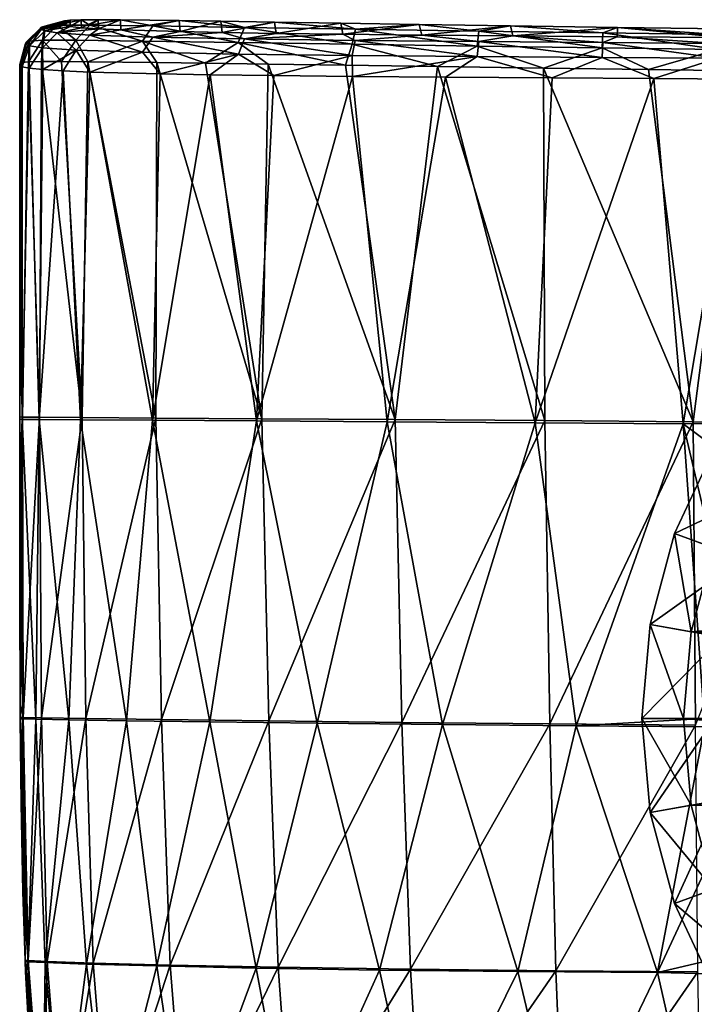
# Model space of a CAD drawing. Header units: millimetres. Extents: x -104 to 104, y -36 to 73.
# Tile 2 of 145: x -104 to -88, y -7 to 17. Entities that reach past the tile are written whole.
import ezdxf

# ---------------------------------------------------------------- set-up
doc = ezdxf.new("R2010")
doc.units = ezdxf.units.MM
doc.header["$LTSCALE"] = 33.374815
for name, color, linetype in [('239', 7, 'CONTINUOUS'), ('240', 7, 'CONTINUOUS'), ('278', 7, 'CONTINUOUS'), ('279', 7, 'CONTINUOUS'), ('288', 7, 'CONTINUOUS'), ('419', 7, 'CONTINUOUS'), ('420', 7, 'CONTINUOUS'), ('421', 7, 'CONTINUOUS'), ('422', 7, 'CONTINUOUS'), ('423', 7, 'CONTINUOUS'), ('424', 7, 'CONTINUOUS'), ('425', 7, 'CONTINUOUS')]:
    doc.layers.add(name, color=color, linetype=linetype)

msp = doc.modelspace()

# ---------------------------------------------------------------- linework, layer by layer
at = {"layer": '239', "color": 7, "linetype": 'CONTINUOUS', "true_color": 0xe6e6e6}
for points in [[(-103.427, 16.722, -52.406), (-103.421, 16.744, -50.554), (-103.422, 16.697, -54.278), (-103.427, 16.722, -52.406)], [(-103.422, 16.697, -54.278), (-103.421, 16.744, -50.554), (-103.375, 16.667, -56.404), (-103.422, 16.697, -54.278)], [(-103.421, 16.744, -50.554), (-103.374, 16.766, -48.44), (-103.375, 16.667, -56.404), (-103.421, 16.744, -50.554)], [(-103.374, 16.766, -48.44), (-103.234, 16.783, -46.397), (-103.375, 16.667, -56.404), (-103.374, 16.766, -48.44)], [(-103.375, 16.667, -56.404), (-103.234, 16.783, -46.397), (-103.232, 16.634, -58.471), (-103.375, 16.667, -56.404)], [(-103.234, 16.783, -46.397), (-102.968, 16.793, -44.63), (-103.232, 16.634, -58.471), (-103.234, 16.783, -46.397)], [(-103.232, 16.634, -58.471), (-102.968, 16.793, -44.63), (-102.962, 16.603, -60.235), (-103.232, 16.634, -58.471)], [(-102.968, 16.793, -44.63), (-102.564, 16.795, -43.141), (-102.962, 16.603, -60.235), (-102.968, 16.793, -44.63)], [(-102.962, 16.603, -60.235), (-102.564, 16.795, -43.141), (-102.553, 16.575, -61.713), (-102.962, 16.603, -60.235)], [(-102.564, 16.795, -43.141), (-102.029, 16.792, -41.939), (-102.553, 16.575, -61.713), (-102.564, 16.795, -43.141)], [(-102.553, 16.575, -61.713), (-102.029, 16.792, -41.939), (-102.014, 16.55, -62.904), (-102.553, 16.575, -61.713)], [(-102.029, 16.792, -41.939), (-100.613, 16.774, -40.223), (-102.014, 16.55, -62.904), (-102.029, 16.792, -41.939)], [(-102.014, 16.55, -62.904), (-100.613, 16.774, -40.223), (-100.593, 16.508, -64.603), (-102.014, 16.55, -62.904)], [(-100.613, 16.774, -40.223), (-99.613, 16.758, -39.538), (-100.593, 16.508, -64.603), (-100.613, 16.774, -40.223)], [(-100.593, 16.508, -64.603), (-99.613, 16.758, -39.538), (-99.585, 16.487, -65.284), (-100.593, 16.508, -64.603)], [(-99.613, 16.758, -39.538), (-98.323, 16.737, -38.946), (-99.585, 16.487, -65.284), (-99.613, 16.758, -39.538)], [(-99.585, 16.487, -65.284), (-98.323, 16.737, -38.946), (-98.285, 16.466, -65.873), (-99.585, 16.487, -65.284)], [(-98.323, 16.737, -38.946), (-96.734, 16.711, -38.471), (-98.285, 16.466, -65.873), (-98.323, 16.737, -38.946)], [(-98.285, 16.466, -65.873), (-96.734, 16.711, -38.471), (-96.685, 16.445, -66.343), (-98.285, 16.466, -65.873)], [(-96.734, 16.711, -38.471), (-94.85, 16.681, -38.121), (-96.685, 16.445, -66.343), (-96.734, 16.711, -38.471)], [(-96.685, 16.445, -66.343), (-94.85, 16.681, -38.121), (-94.789, 16.425, -66.689), (-96.685, 16.445, -66.343)], [(-94.85, 16.681, -38.121), (-92.653, 16.647, -37.887), (-94.789, 16.425, -66.689), (-94.85, 16.681, -38.121)], [(-94.789, 16.425, -66.689), (-92.653, 16.647, -37.887), (-92.598, 16.404, -66.918), (-94.789, 16.425, -66.689)], [(-92.653, 16.647, -37.887), (-90.085, 16.609, -37.753), (-92.598, 16.404, -66.918), (-92.653, 16.647, -37.887)], [(-92.598, 16.404, -66.918), (-90.085, 16.609, -37.753), (-90.095, 16.384, -67.046), (-92.598, 16.404, -66.918)], [(-90.095, 16.384, -67.046), (-90.085, 16.609, -37.753), (-87.54, 16.366, -67.093), (-90.095, 16.384, -67.046)], [(-90.085, 16.609, -37.753), (-87.523, 16.573, -37.705), (-87.54, 16.366, -67.093), (-90.085, 16.609, -37.753)]]:
    msp.add_3dface(points, dxfattribs=at)
at = {"layer": '240', "color": 7, "linetype": 'CONTINUOUS', "true_color": 0xe6e6e6}
for points in [[(-104.306, 16.222, -52.4), (-104.293, 16.258, -50.201), (-103.94, 16.588, -52.404), (-104.306, 16.222, -52.4)], [(-103.927, 16.617, -50.21), (-103.94, 16.588, -52.404), (-104.293, 16.258, -50.201), (-103.927, 16.617, -50.21)], [(-104.211, 16.283, -47.612), (-103.927, 16.617, -50.21), (-104.293, 16.258, -50.201), (-104.211, 16.283, -47.612)], [(-103.845, 16.643, -47.637), (-103.927, 16.617, -50.21), (-104.211, 16.283, -47.612), (-103.845, 16.643, -47.637)], [(-103.903, 16.3, -44.842), (-103.845, 16.643, -47.637), (-104.211, 16.283, -47.612), (-103.903, 16.3, -44.842)], [(-103.421, 16.744, -50.554), (-103.427, 16.722, -52.406), (-103.94, 16.588, -52.404), (-103.421, 16.744, -50.554)], [(-103.927, 16.617, -50.21), (-103.421, 16.744, -50.554), (-103.94, 16.588, -52.404), (-103.927, 16.617, -50.21)], [(-103.441, 16.722, -52.406), (-103.94, 16.588, -52.404), (-103.427, 16.722, -52.406), (-103.441, 16.722, -52.406)], [(-103.374, 16.766, -48.44), (-103.421, 16.744, -50.554), (-103.927, 16.617, -50.21), (-103.374, 16.766, -48.44)], [(-103.845, 16.643, -47.637), (-103.374, 16.766, -48.44), (-103.927, 16.617, -50.21), (-103.845, 16.643, -47.637)], [(-103.543, 16.661, -44.908), (-103.845, 16.643, -47.637), (-103.903, 16.3, -44.842), (-103.543, 16.661, -44.908)], [(-103.097, 16.301, -42.106), (-103.543, 16.661, -44.908), (-103.903, 16.3, -44.842), (-103.097, 16.301, -42.106)], [(-103.234, 16.783, -46.397), (-103.374, 16.766, -48.44), (-103.845, 16.643, -47.637), (-103.234, 16.783, -46.397)], [(-103.543, 16.661, -44.908), (-103.234, 16.783, -46.397), (-103.845, 16.643, -47.637), (-103.543, 16.661, -44.908)], [(-102.968, 16.793, -44.63), (-103.234, 16.783, -46.397), (-103.543, 16.661, -44.908), (-102.968, 16.793, -44.63)], [(-102.762, 16.663, -42.256), (-102.968, 16.793, -44.63), (-103.543, 16.661, -44.908), (-102.762, 16.663, -42.256)], [(-102.762, 16.663, -42.256), (-103.543, 16.661, -44.908), (-103.097, 16.301, -42.106), (-102.762, 16.663, -42.256)], [(-101.5, 16.282, -39.836), (-102.762, 16.663, -42.256), (-103.097, 16.301, -42.106), (-101.5, 16.282, -39.836)], [(-102.564, 16.795, -43.141), (-102.968, 16.793, -44.63), (-102.762, 16.663, -42.256), (-102.564, 16.795, -43.141)], [(-102.029, 16.792, -41.939), (-102.564, 16.795, -43.141), (-102.762, 16.663, -42.256), (-102.029, 16.792, -41.939)], [(-101.247, 16.645, -40.099), (-102.029, 16.792, -41.939), (-102.762, 16.663, -42.256), (-101.247, 16.645, -40.099)], [(-101.247, 16.645, -40.099), (-102.762, 16.663, -42.256), (-101.5, 16.282, -39.836), (-101.247, 16.645, -40.099)], [(-100.613, 16.774, -40.223), (-102.029, 16.792, -41.939), (-101.247, 16.645, -40.099), (-100.613, 16.774, -40.223)], [(-99.197, 16.248, -38.357), (-101.247, 16.645, -40.099), (-101.5, 16.282, -39.836), (-99.197, 16.248, -38.357)], [(-99.047, 16.611, -38.688), (-100.613, 16.774, -40.223), (-101.247, 16.645, -40.099), (-99.047, 16.611, -38.688)], [(-99.047, 16.611, -38.688), (-101.247, 16.645, -40.099), (-99.197, 16.248, -38.357), (-99.047, 16.611, -38.688)], [(-99.613, 16.758, -39.538), (-100.613, 16.774, -40.223), (-99.047, 16.611, -38.688), (-99.613, 16.758, -39.538)], [(-98.323, 16.737, -38.946), (-99.613, 16.758, -39.538), (-99.047, 16.611, -38.688), (-98.323, 16.737, -38.946)], [(-96.463, 16.207, -37.521), (-99.047, 16.611, -38.688), (-99.197, 16.248, -38.357), (-96.463, 16.207, -37.521)], [(-96.383, 16.568, -37.873), (-98.323, 16.737, -38.946), (-99.047, 16.611, -38.688), (-96.383, 16.568, -37.873)], [(-96.383, 16.568, -37.873), (-99.047, 16.611, -38.688), (-96.463, 16.207, -37.521), (-96.383, 16.568, -37.873)], [(-96.734, 16.711, -38.471), (-98.323, 16.737, -38.946), (-96.383, 16.568, -37.873), (-96.734, 16.711, -38.471)], [(-94.85, 16.681, -38.121), (-96.734, 16.711, -38.471), (-96.383, 16.568, -37.873), (-94.85, 16.681, -38.121)], [(-93.456, 16.161, -37.087), (-96.383, 16.568, -37.873), (-96.463, 16.207, -37.521), (-93.456, 16.161, -37.087)], [(-93.417, 16.522, -37.445), (-94.85, 16.681, -38.121), (-96.383, 16.568, -37.873), (-93.417, 16.522, -37.445)], [(-93.417, 16.522, -37.445), (-96.383, 16.568, -37.873), (-93.456, 16.161, -37.087), (-93.417, 16.522, -37.445)], [(-92.653, 16.647, -37.887), (-94.85, 16.681, -38.121), (-93.417, 16.522, -37.445), (-92.653, 16.647, -37.887)], [(-90.436, 16.477, -37.26), (-92.653, 16.647, -37.887), (-93.417, 16.522, -37.445), (-90.436, 16.477, -37.26)], [(-90.085, 16.609, -37.753), (-92.653, 16.647, -37.887), (-90.436, 16.477, -37.26), (-90.085, 16.609, -37.753)], [(-87.669, 16.438, -37.202), (-90.085, 16.609, -37.753), (-90.436, 16.477, -37.26), (-87.669, 16.438, -37.202)], [(-87.523, 16.573, -37.705), (-90.085, 16.609, -37.753), (-87.669, 16.438, -37.202), (-87.523, 16.573, -37.705)], [(-90.454, 16.118, -36.901), (-93.417, 16.522, -37.445), (-93.456, 16.161, -37.087), (-90.454, 16.118, -36.901)], [(-90.436, 16.477, -37.26), (-93.417, 16.522, -37.445), (-90.454, 16.118, -36.901), (-90.436, 16.477, -37.26)], [(-87.677, 16.079, -36.843), (-90.436, 16.477, -37.26), (-90.454, 16.118, -36.901), (-87.677, 16.079, -36.843)], [(-87.669, 16.438, -37.202), (-90.436, 16.477, -37.26), (-87.677, 16.079, -36.843), (-87.669, 16.438, -37.202)], [(-104.435, 15.744, -50.584), (-104.306, 16.222, -52.4), (-104.44, 15.722, -52.393), (-104.435, 15.744, -50.584)], [(-104.293, 16.258, -50.201), (-104.306, 16.222, -52.4), (-104.435, 15.744, -50.584), (-104.293, 16.258, -50.201)], [(-104.392, 15.765, -48.475), (-104.293, 16.258, -50.201), (-104.435, 15.744, -50.584), (-104.392, 15.765, -48.475)], [(-104.211, 16.283, -47.612), (-104.293, 16.258, -50.201), (-104.392, 15.765, -48.475), (-104.211, 16.283, -47.612)], [(-104.236, 15.783, -46.215), (-104.211, 16.283, -47.612), (-104.392, 15.765, -48.475), (-104.236, 15.783, -46.215)], [(-103.903, 16.3, -44.842), (-104.211, 16.283, -47.612), (-104.236, 15.783, -46.215), (-103.903, 16.3, -44.842)], [(-103.923, 15.791, -44.224), (-103.903, 16.3, -44.842), (-104.236, 15.783, -46.215), (-103.923, 15.791, -44.224)], [(-103.441, 15.79, -42.577), (-103.903, 16.3, -44.842), (-103.923, 15.791, -44.224), (-103.441, 15.79, -42.577)], [(-103.097, 16.301, -42.106), (-103.903, 16.3, -44.842), (-103.441, 15.79, -42.577), (-103.097, 16.301, -42.106)], [(-102.814, 15.784, -41.265), (-103.097, 16.301, -42.106), (-103.441, 15.79, -42.577), (-102.814, 15.784, -41.265)], [(-101.5, 16.282, -39.836), (-103.097, 16.301, -42.106), (-102.814, 15.784, -41.265), (-101.5, 16.282, -39.836)], [(-101.151, 15.763, -39.355), (-101.5, 16.282, -39.836), (-102.814, 15.784, -41.265), (-101.151, 15.763, -39.355)], [(-99.197, 16.248, -38.357), (-101.5, 16.282, -39.836), (-99.98, 15.747, -38.587), (-99.197, 16.248, -38.357)], [(-99.98, 15.747, -38.587), (-101.5, 16.282, -39.836), (-101.151, 15.763, -39.355), (-99.98, 15.747, -38.587)], [(-98.48, 15.726, -37.932), (-99.197, 16.248, -38.357), (-99.98, 15.747, -38.587), (-98.48, 15.726, -37.932)], [(-96.463, 16.207, -37.521), (-99.197, 16.248, -38.357), (-96.623, 15.7, -37.417), (-96.463, 16.207, -37.521)], [(-96.623, 15.7, -37.417), (-99.197, 16.248, -38.357), (-98.48, 15.726, -37.932), (-96.623, 15.7, -37.417)], [(-94.411, 15.668, -37.053), (-96.463, 16.207, -37.521), (-96.623, 15.7, -37.417), (-94.411, 15.668, -37.053)], [(-93.456, 16.161, -37.087), (-96.463, 16.207, -37.521), (-94.411, 15.668, -37.053), (-93.456, 16.161, -37.087)], [(-91.862, 15.632, -36.83), (-93.456, 16.161, -37.087), (-94.411, 15.668, -37.053), (-91.862, 15.632, -36.83)], [(-90.454, 16.118, -36.901), (-93.456, 16.161, -37.087), (-91.862, 15.632, -36.83), (-90.454, 16.118, -36.901)], [(-89.341, 15.597, -36.732), (-90.454, 16.118, -36.901), (-91.862, 15.632, -36.83), (-89.341, 15.597, -36.732)], [(-87.677, 16.079, -36.843), (-90.454, 16.118, -36.901), (-89.341, 15.597, -36.732), (-87.677, 16.079, -36.843)], [(-87.182, 15.568, -36.703), (-87.677, 16.079, -36.843), (-89.341, 15.597, -36.732), (-87.182, 15.568, -36.703)]]:
    msp.add_3dface(points, dxfattribs=at)
at = {"layer": '278', "color": 7, "linetype": 'CONTINUOUS', "true_color": 0xe6e6e6}
for points in [[(-104.306, 16.222, -52.4), (-103.94, 16.588, -52.404), (-103.928, 16.562, -54.6), (-104.306, 16.222, -52.4)], [(-103.422, 16.697, -54.278), (-103.94, 16.588, -52.404), (-103.441, 16.722, -52.406), (-103.422, 16.697, -54.278)], [(-103.94, 16.588, -52.404), (-103.422, 16.697, -54.278), (-103.928, 16.562, -54.6), (-103.94, 16.588, -52.404)], [(-103.422, 16.697, -54.278), (-103.375, 16.667, -56.404), (-103.928, 16.562, -54.6), (-103.422, 16.697, -54.278)], [(-103.928, 16.562, -54.6), (-103.375, 16.667, -56.404), (-103.847, 16.524, -57.173), (-103.928, 16.562, -54.6)], [(-103.375, 16.667, -56.404), (-103.232, 16.634, -58.471), (-103.847, 16.524, -57.173), (-103.375, 16.667, -56.404)], [(-103.847, 16.524, -57.173), (-103.232, 16.634, -58.471), (-103.544, 16.478, -59.899), (-103.847, 16.524, -57.173)], [(-103.232, 16.634, -58.471), (-102.962, 16.603, -60.235), (-103.544, 16.478, -59.899), (-103.232, 16.634, -58.471)], [(-102.962, 16.603, -60.235), (-102.553, 16.575, -61.713), (-103.544, 16.478, -59.899), (-102.962, 16.603, -60.235)], [(-103.544, 16.478, -59.899), (-102.553, 16.575, -61.713), (-102.762, 16.426, -62.547), (-103.544, 16.478, -59.899)], [(-103.422, 16.697, -54.278), (-103.441, 16.722, -52.406), (-103.427, 16.722, -52.406), (-103.422, 16.697, -54.278)], [(-102.553, 16.575, -61.713), (-102.014, 16.55, -62.904), (-102.762, 16.426, -62.547), (-102.553, 16.575, -61.713)], [(-104.306, 16.222, -52.4), (-103.928, 16.562, -54.6), (-104.293, 16.202, -54.599), (-104.306, 16.222, -52.4)], [(-104.293, 16.202, -54.599), (-103.928, 16.562, -54.6), (-104.211, 16.164, -57.189), (-104.293, 16.202, -54.599)], [(-103.928, 16.562, -54.6), (-103.847, 16.524, -57.173), (-104.211, 16.164, -57.189), (-103.928, 16.562, -54.6)], [(-104.211, 16.164, -57.189), (-103.847, 16.524, -57.173), (-103.902, 16.117, -59.957), (-104.211, 16.164, -57.189)], [(-103.847, 16.524, -57.173), (-103.544, 16.478, -59.899), (-103.902, 16.117, -59.957), (-103.847, 16.524, -57.173)], [(-103.902, 16.117, -59.957), (-103.544, 16.478, -59.899), (-103.094, 16.064, -62.69), (-103.902, 16.117, -59.957)], [(-103.544, 16.478, -59.899), (-102.762, 16.426, -62.547), (-103.094, 16.064, -62.69), (-103.544, 16.478, -59.899)], [(-103.094, 16.064, -62.69), (-102.762, 16.426, -62.547), (-101.497, 16.012, -64.955), (-103.094, 16.064, -62.69)], [(-102.762, 16.426, -62.547), (-102.014, 16.55, -62.904), (-101.247, 16.375, -64.7), (-102.762, 16.426, -62.547)], [(-102.762, 16.426, -62.547), (-101.247, 16.375, -64.7), (-101.497, 16.012, -64.955), (-102.762, 16.426, -62.547)], [(-102.014, 16.55, -62.904), (-100.593, 16.508, -64.603), (-101.247, 16.375, -64.7), (-102.014, 16.55, -62.904)], [(-101.497, 16.012, -64.955), (-101.247, 16.375, -64.7), (-99.194, 15.97, -66.432), (-101.497, 16.012, -64.955)], [(-100.593, 16.508, -64.603), (-99.585, 16.487, -65.284), (-101.247, 16.375, -64.7), (-100.593, 16.508, -64.603)], [(-101.247, 16.375, -64.7), (-99.585, 16.487, -65.284), (-99.047, 16.333, -66.109), (-101.247, 16.375, -64.7)], [(-101.247, 16.375, -64.7), (-99.047, 16.333, -66.109), (-99.194, 15.97, -66.432), (-101.247, 16.375, -64.7)], [(-99.585, 16.487, -65.284), (-98.285, 16.466, -65.873), (-99.047, 16.333, -66.109), (-99.585, 16.487, -65.284)], [(-99.194, 15.97, -66.432), (-99.047, 16.333, -66.109), (-96.461, 15.938, -67.268), (-99.194, 15.97, -66.432)], [(-98.285, 16.466, -65.873), (-96.685, 16.445, -66.343), (-99.047, 16.333, -66.109), (-98.285, 16.466, -65.873)], [(-99.047, 16.333, -66.109), (-96.685, 16.445, -66.343), (-96.384, 16.299, -66.922), (-99.047, 16.333, -66.109)], [(-99.047, 16.333, -66.109), (-96.384, 16.299, -66.922), (-96.461, 15.938, -67.268), (-99.047, 16.333, -66.109)], [(-96.685, 16.445, -66.343), (-94.789, 16.425, -66.689), (-96.384, 16.299, -66.922), (-96.685, 16.445, -66.343)], [(-96.384, 16.299, -66.922), (-94.789, 16.425, -66.689), (-93.419, 16.27, -67.35), (-96.384, 16.299, -66.922)], [(-94.789, 16.425, -66.689), (-92.598, 16.404, -66.918), (-93.419, 16.27, -67.35), (-94.789, 16.425, -66.689)], [(-93.419, 16.27, -67.35), (-92.598, 16.404, -66.918), (-90.438, 16.246, -67.534), (-93.419, 16.27, -67.35)], [(-92.598, 16.404, -66.918), (-90.095, 16.384, -67.046), (-90.438, 16.246, -67.534), (-92.598, 16.404, -66.918)], [(-90.438, 16.246, -67.534), (-90.095, 16.384, -67.046), (-87.672, 16.227, -67.591), (-90.438, 16.246, -67.534)], [(-90.095, 16.384, -67.046), (-87.54, 16.366, -67.093), (-87.672, 16.227, -67.591), (-90.095, 16.384, -67.046)], [(-104.44, 15.722, -52.393), (-104.306, 16.222, -52.4), (-104.435, 15.698, -54.285), (-104.44, 15.722, -52.393)], [(-104.306, 16.222, -52.4), (-104.293, 16.202, -54.599), (-104.435, 15.698, -54.285), (-104.306, 16.222, -52.4)], [(-104.435, 15.698, -54.285), (-104.293, 16.202, -54.599), (-104.385, 15.666, -56.477), (-104.435, 15.698, -54.285)], [(-104.293, 16.202, -54.599), (-104.211, 16.164, -57.189), (-104.385, 15.666, -56.477), (-104.293, 16.202, -54.599)], [(-104.385, 15.666, -56.477), (-104.211, 16.164, -57.189), (-104.218, 15.63, -58.74), (-104.385, 15.666, -56.477)], [(-104.211, 16.164, -57.189), (-103.902, 16.117, -59.957), (-104.218, 15.63, -58.74), (-104.211, 16.164, -57.189)], [(-104.218, 15.63, -58.74), (-103.902, 16.117, -59.957), (-103.892, 15.596, -60.698), (-104.218, 15.63, -58.74)], [(-103.902, 16.117, -59.957), (-103.094, 16.064, -62.69), (-103.892, 15.596, -60.698), (-103.902, 16.117, -59.957)], [(-96.461, 15.938, -67.268), (-96.384, 16.299, -66.922), (-93.456, 15.91, -67.702), (-96.461, 15.938, -67.268)], [(-96.384, 16.299, -66.922), (-93.419, 16.27, -67.35), (-93.456, 15.91, -67.702), (-96.384, 16.299, -66.922)], [(-93.456, 15.91, -67.702), (-93.419, 16.27, -67.35), (-90.454, 15.887, -67.888), (-93.456, 15.91, -67.702)], [(-93.419, 16.27, -67.35), (-90.438, 16.246, -67.534), (-90.454, 15.887, -67.888), (-93.419, 16.27, -67.35)], [(-90.454, 15.887, -67.888), (-90.438, 16.246, -67.534), (-87.677, 15.869, -67.946), (-90.454, 15.887, -67.888)], [(-90.438, 16.246, -67.534), (-87.672, 16.227, -67.591), (-87.677, 15.869, -67.946), (-90.438, 16.246, -67.534)], [(-103.892, 15.596, -60.698), (-103.094, 16.064, -62.69), (-103.399, 15.564, -62.315), (-103.892, 15.596, -60.698)], [(-103.399, 15.564, -62.315), (-103.094, 16.064, -62.69), (-102.764, 15.537, -63.601), (-103.399, 15.564, -62.315)], [(-103.094, 16.064, -62.69), (-101.497, 16.012, -64.955), (-102.764, 15.537, -63.601), (-103.094, 16.064, -62.69)], [(-102.764, 15.537, -63.601), (-101.497, 16.012, -64.955), (-101.07, 15.494, -65.492), (-102.764, 15.537, -63.601)], [(-101.497, 16.012, -64.955), (-99.194, 15.97, -66.432), (-101.07, 15.494, -65.492), (-101.497, 16.012, -64.955)], [(-101.07, 15.494, -65.492), (-99.194, 15.97, -66.432), (-99.874, 15.473, -66.254), (-101.07, 15.494, -65.492)], [(-99.874, 15.473, -66.254), (-99.194, 15.97, -66.432), (-98.341, 15.453, -66.9), (-99.874, 15.473, -66.254)], [(-99.194, 15.97, -66.432), (-96.461, 15.938, -67.268), (-98.341, 15.453, -66.9), (-99.194, 15.97, -66.432)], [(-98.341, 15.453, -66.9), (-96.461, 15.938, -67.268), (-96.452, 15.434, -67.405), (-98.341, 15.453, -66.9)], [(-96.461, 15.938, -67.268), (-93.456, 15.91, -67.702), (-96.452, 15.434, -67.405), (-96.461, 15.938, -67.268)], [(-96.452, 15.434, -67.405), (-93.456, 15.91, -67.702), (-94.214, 15.414, -67.757), (-96.452, 15.434, -67.405)], [(-94.214, 15.414, -67.757), (-93.456, 15.91, -67.702), (-91.659, 15.395, -67.968), (-94.214, 15.414, -67.757)], [(-93.456, 15.91, -67.702), (-90.454, 15.887, -67.888), (-91.659, 15.395, -67.968), (-93.456, 15.91, -67.702)], [(-91.659, 15.395, -67.968), (-90.454, 15.887, -67.888), (-89.213, 15.378, -68.057), (-91.659, 15.395, -67.968)], [(-90.454, 15.887, -67.888), (-87.677, 15.869, -67.946), (-89.213, 15.378, -68.057), (-90.454, 15.887, -67.888)], [(-89.213, 15.378, -68.057), (-87.677, 15.869, -67.946), (-87.119, 15.366, -68.084), (-89.213, 15.378, -68.057)]]:
    msp.add_3dface(points, dxfattribs=at)
at = {"layer": '279', "color": 7, "linetype": 'CONTINUOUS', "true_color": 0xe6e6e6}
for points in [[(-104.435, 15.698, -54.285), (-104.385, 15.666, -56.477), (-104.446, 7.195, -52.393), (-104.435, 15.698, -54.285)], [(-104.435, 15.698, -54.285), (-104.446, 7.195, -52.393), (-104.446, 7.25, -52.393), (-104.435, 15.698, -54.285)], [(-104.445, 8.867, -52.393), (-104.435, 15.698, -54.285), (-104.446, 7.25, -52.393), (-104.445, 8.867, -52.393)], [(-104.385, 15.666, -56.477), (-104.384, 7.189, -56.463), (-104.446, 7.195, -52.393), (-104.385, 15.666, -56.477)], [(-104.442, 12.153, -52.393), (-104.435, 15.698, -54.285), (-104.445, 8.867, -52.393), (-104.442, 12.153, -52.393)], [(-104.44, 15.722, -52.393), (-104.435, 15.698, -54.285), (-104.442, 12.153, -52.393), (-104.44, 15.722, -52.393)], [(-104.385, 15.666, -56.477), (-104.218, 15.63, -58.74), (-104.384, 7.189, -56.463), (-104.385, 15.666, -56.477)], [(-104.218, 15.63, -58.74), (-103.981, 7.186, -60.036), (-104.384, 7.189, -56.463), (-104.218, 15.63, -58.74)], [(-104.218, 15.63, -58.74), (-103.892, 15.596, -60.698), (-103.981, 7.186, -60.036), (-104.218, 15.63, -58.74)], [(-103.892, 15.596, -60.698), (-103.399, 15.564, -62.315), (-103.981, 7.186, -60.036), (-103.892, 15.596, -60.698)], [(-103.399, 15.564, -62.315), (-102.986, 7.179, -62.936), (-103.981, 7.186, -60.036), (-103.399, 15.564, -62.315)], [(-103.399, 15.564, -62.315), (-102.764, 15.537, -63.601), (-102.986, 7.179, -62.936), (-103.399, 15.564, -62.315)], [(-102.764, 15.537, -63.601), (-101.254, 7.168, -65.107), (-102.986, 7.179, -62.936), (-102.764, 15.537, -63.601)], [(-102.764, 15.537, -63.601), (-101.07, 15.494, -65.492), (-101.254, 7.168, -65.107), (-102.764, 15.537, -63.601)], [(-101.07, 15.494, -65.492), (-99.874, 15.473, -66.254), (-101.254, 7.168, -65.107), (-101.07, 15.494, -65.492)], [(-99.874, 15.473, -66.254), (-98.762, 7.152, -66.585), (-101.254, 7.168, -65.107), (-99.874, 15.473, -66.254)], [(-99.874, 15.473, -66.254), (-98.341, 15.453, -66.9), (-98.762, 7.152, -66.585), (-99.874, 15.473, -66.254)], [(-98.341, 15.453, -66.9), (-96.452, 15.434, -67.405), (-98.762, 7.152, -66.585), (-98.341, 15.453, -66.9)], [(-96.452, 15.434, -67.405), (-95.616, 7.131, -67.474), (-98.762, 7.152, -66.585), (-96.452, 15.434, -67.405)], [(-96.452, 15.434, -67.405), (-94.214, 15.414, -67.757), (-95.616, 7.131, -67.474), (-96.452, 15.434, -67.405)], [(-94.214, 15.414, -67.757), (-92.065, 7.106, -67.915), (-95.616, 7.131, -67.474), (-94.214, 15.414, -67.757)], [(-94.214, 15.414, -67.757), (-91.659, 15.395, -67.968), (-92.065, 7.106, -67.915), (-94.214, 15.414, -67.757)], [(-91.659, 15.395, -67.968), (-89.213, 15.378, -68.057), (-92.065, 7.106, -67.915), (-91.659, 15.395, -67.968)], [(-89.213, 15.378, -68.057), (-88.512, 7.078, -68.071), (-92.065, 7.106, -67.915), (-89.213, 15.378, -68.057)], [(-89.213, 15.378, -68.057), (-87.119, 15.366, -68.084), (-88.512, 7.078, -68.071), (-89.213, 15.378, -68.057)], [(-87.119, 15.366, -68.084), (-85.54, 7.109, -68.093), (-88.512, 7.078, -68.071), (-87.119, 15.366, -68.084)], [(-104.446, 7.195, -52.393), (-104.384, 7.189, -56.463), (-104.447, 5.804, -52.393), (-104.446, 7.195, -52.393)], [(-104.447, 5.804, -52.393), (-104.384, 7.189, -56.463), (-104.445, 2.948, -52.393), (-104.447, 5.804, -52.393)], [(-104.445, 2.948, -52.393), (-104.384, 7.189, -56.463), (-104.435, 0.325, -52.393), (-104.445, 2.948, -52.393)], [(-104.435, 0.325, -52.393), (-104.384, 7.189, -56.463), (-104.433, 0.027, -52.393), (-104.435, 0.325, -52.393)], [(-104.433, 0.027, -52.393), (-104.384, 7.189, -56.463), (-104.432, -0.013, -52.393), (-104.433, 0.027, -52.393)], [(-104.432, -0.013, -52.393), (-104.384, 7.189, -56.463), (-104.382, -0.012, -55.953), (-104.432, -0.013, -52.393)], [(-104.384, 7.189, -56.463), (-103.981, 7.186, -60.036), (-104.059, -0.02, -59.168), (-104.384, 7.189, -56.463)], [(-104.382, -0.012, -55.953), (-104.384, 7.189, -56.463), (-104.059, -0.02, -59.168), (-104.382, -0.012, -55.953)], [(-104.059, -0.02, -59.168), (-103.981, 7.186, -60.036), (-103.265, -0.034, -61.904), (-104.059, -0.02, -59.168)], [(-103.981, 7.186, -60.036), (-102.986, 7.179, -62.936), (-103.265, -0.034, -61.904), (-103.981, 7.186, -60.036)], [(-103.265, -0.034, -61.904), (-102.986, 7.179, -62.936), (-101.882, -0.054, -64.099), (-103.265, -0.034, -61.904)], [(-102.986, 7.179, -62.936), (-101.254, 7.168, -65.107), (-101.882, -0.054, -64.099), (-102.986, 7.179, -62.936)], [(-101.882, -0.054, -64.099), (-101.254, 7.168, -65.107), (-99.877, -0.08, -65.744), (-101.882, -0.054, -64.099)], [(-101.254, 7.168, -65.107), (-98.762, 7.152, -66.585), (-99.877, -0.08, -65.744), (-101.254, 7.168, -65.107)], [(-99.877, -0.08, -65.744), (-98.762, 7.152, -66.585), (-97.301, -0.11, -66.878), (-99.877, -0.08, -65.744)], [(-98.762, 7.152, -66.585), (-95.616, 7.131, -67.474), (-97.301, -0.11, -66.878), (-98.762, 7.152, -66.585)], [(-97.301, -0.11, -66.878), (-95.616, 7.131, -67.474), (-94.292, -0.143, -67.574), (-97.301, -0.11, -66.878)], [(-95.616, 7.131, -67.474), (-92.065, 7.106, -67.915), (-94.292, -0.143, -67.574), (-95.616, 7.131, -67.474)], [(-94.292, -0.143, -67.574), (-92.065, 7.106, -67.915), (-91.077, -0.176, -67.932), (-94.292, -0.143, -67.574)], [(-92.065, 7.106, -67.915), (-88.512, 7.078, -68.071), (-91.077, -0.176, -67.932), (-92.065, 7.106, -67.915)], [(-85.54, 7.109, -68.093), (-86.535, 5.617, -68.092), (-88.512, 7.078, -68.071), (-85.54, 7.109, -68.093)], [(-88.512, 7.078, -68.071), (-88, 0, -68.063), (-91.077, -0.176, -67.932), (-88.512, 7.078, -68.071)], [(-87.574, 3.101, -68.082), (-88, 0, -68.063), (-88.512, 7.078, -68.071), (-87.574, 3.101, -68.082)], [(-86.535, 5.617, -68.092), (-87.574, 3.101, -68.082), (-88.512, 7.078, -68.071), (-86.535, 5.617, -68.092)], [(-91.077, -0.176, -67.932), (-88, 0, -68.063), (-87.998, -0.197, -68.062), (-91.077, -0.176, -67.932)], [(-104.432, -0.013, -52.393), (-104.382, -0.012, -55.953), (-104.411, -2.04, -52.393), (-104.432, -0.013, -52.393)], [(-104.411, -2.04, -52.393), (-104.382, -0.012, -55.953), (-104.369, -4.168, -52.393), (-104.411, -2.04, -52.393)], [(-104.382, -0.012, -55.953), (-104.059, -0.02, -59.168), (-104.249, -5.845, -56.038), (-104.382, -0.012, -55.953)], [(-104.369, -4.168, -52.393), (-104.382, -0.012, -55.953), (-104.316, -5.813, -52.393), (-104.369, -4.168, -52.393)], [(-104.316, -5.813, -52.393), (-104.382, -0.012, -55.953), (-104.315, -5.84, -52.393), (-104.316, -5.813, -52.393)], [(-104.315, -5.84, -52.393), (-104.382, -0.012, -55.953), (-104.249, -5.845, -56.038), (-104.315, -5.84, -52.393)], [(-104.249, -5.845, -56.038), (-104.059, -0.02, -59.168), (-103.836, -5.866, -59.323), (-104.249, -5.845, -56.038)], [(-104.059, -0.02, -59.168), (-103.265, -0.034, -61.904), (-103.836, -5.866, -59.323), (-104.059, -0.02, -59.168)], [(-103.836, -5.866, -59.323), (-103.265, -0.034, -61.904), (-102.841, -5.902, -62.11), (-103.836, -5.866, -59.323)], [(-103.265, -0.034, -61.904), (-101.882, -0.054, -64.099), (-102.841, -5.902, -62.11), (-103.265, -0.034, -61.904)], [(-102.841, -5.902, -62.11), (-101.882, -0.054, -64.099), (-101.151, -5.947, -64.323), (-102.841, -5.902, -62.11)], [(-101.882, -0.054, -64.099), (-99.877, -0.08, -65.744), (-101.151, -5.947, -64.323), (-101.882, -0.054, -64.099)], [(-101.151, -5.947, -64.323), (-99.877, -0.08, -65.744), (-98.767, -5.997, -65.949), (-101.151, -5.947, -64.323)], [(-99.877, -0.08, -65.744), (-97.301, -0.11, -66.878), (-98.767, -5.997, -65.949), (-99.877, -0.08, -65.744)], [(-98.767, -5.997, -65.949), (-97.301, -0.11, -66.878), (-95.804, -6.045, -67.028), (-98.767, -5.997, -65.949)], [(-97.301, -0.11, -66.878), (-94.292, -0.143, -67.574), (-95.804, -6.045, -67.028), (-97.301, -0.11, -66.878)], [(-95.804, -6.045, -67.028), (-94.292, -0.143, -67.574), (-92.482, -6.083, -67.644), (-95.804, -6.045, -67.028)], [(-94.292, -0.143, -67.574), (-91.077, -0.176, -67.932), (-92.482, -6.083, -67.644), (-94.292, -0.143, -67.574)], [(-92.482, -6.083, -67.644), (-91.077, -0.176, -67.932), (-89.127, -6.108, -67.915), (-92.482, -6.083, -67.644)], [(-91.077, -0.176, -67.932), (-87.998, -0.197, -68.062), (-89.127, -6.108, -67.915), (-91.077, -0.176, -67.932)], [(-89.127, -6.108, -67.915), (-87.998, -0.197, -68.062), (-87.631, -2.89, -68.04), (-89.127, -6.108, -67.915)], [(-86.593, -5.511, -67.996), (-89.127, -6.108, -67.915), (-87.631, -2.89, -68.04), (-86.593, -5.511, -67.996)], [(-86.199, -6.179, -67.978), (-89.127, -6.108, -67.915), (-86.593, -5.511, -67.996), (-86.199, -6.179, -67.978)], [(-104.315, -5.84, -52.393), (-104.249, -5.845, -56.038), (-104.304, -6.085, -52.393), (-104.315, -5.84, -52.393)], [(-104.304, -6.085, -52.393), (-104.249, -5.845, -56.038), (-104.211, -7.813, -52.393), (-104.304, -6.085, -52.393)], [(-104.249, -5.845, -56.038), (-103.836, -5.866, -59.323), (-103.893, -10.398, -55.989), (-104.249, -5.845, -56.038)], [(-104.211, -7.813, -52.393), (-104.249, -5.845, -56.038), (-104.083, -9.37, -52.393), (-104.211, -7.813, -52.393)], [(-104.083, -9.37, -52.393), (-104.249, -5.845, -56.038), (-103.97, -10.371, -52.393), (-104.083, -9.37, -52.393)], [(-103.97, -10.371, -52.393), (-104.249, -5.845, -56.038), (-103.968, -10.388, -52.393), (-103.97, -10.371, -52.393)], [(-103.968, -10.388, -52.393), (-104.249, -5.845, -56.038), (-103.893, -10.398, -55.989), (-103.968, -10.388, -52.393)], [(-103.893, -10.398, -55.989), (-103.836, -5.866, -59.323), (-103.425, -10.437, -59.235), (-103.893, -10.398, -55.989)], [(-103.836, -5.866, -59.323), (-102.841, -5.902, -62.11), (-103.425, -10.437, -59.235), (-103.836, -5.866, -59.323)], [(-103.425, -10.437, -59.235), (-102.841, -5.902, -62.11), (-102.315, -10.503, -61.99), (-103.425, -10.437, -59.235)], [(-102.841, -5.902, -62.11), (-101.151, -5.947, -64.323), (-102.315, -10.503, -61.99), (-102.841, -5.902, -62.11)], [(-102.315, -10.503, -61.99), (-101.151, -5.947, -64.323), (-100.46, -10.583, -64.176), (-102.315, -10.503, -61.99)], [(-101.151, -5.947, -64.323), (-98.767, -5.997, -65.949), (-100.46, -10.583, -64.176), (-101.151, -5.947, -64.323)], [(-100.46, -10.583, -64.176), (-98.767, -5.997, -65.949), (-97.893, -10.663, -65.774), (-100.46, -10.583, -64.176)], [(-98.767, -5.997, -65.949), (-95.804, -6.045, -67.028), (-97.893, -10.663, -65.774), (-98.767, -5.997, -65.949)], [(-97.893, -10.663, -65.774), (-95.804, -6.045, -67.028), (-94.772, -10.726, -66.82), (-97.893, -10.663, -65.774)], [(-95.804, -6.045, -67.028), (-92.482, -6.083, -67.644), (-94.772, -10.726, -66.82), (-95.804, -6.045, -67.028)], [(-94.772, -10.726, -66.82), (-92.482, -6.083, -67.644), (-91.371, -10.758, -67.401), (-94.772, -10.726, -66.82)], [(-92.482, -6.083, -67.644), (-89.127, -6.108, -67.915), (-91.371, -10.758, -67.401), (-92.482, -6.083, -67.644)], [(-91.371, -10.758, -67.401), (-89.127, -6.108, -67.915), (-88.066, -10.753, -67.641), (-91.371, -10.758, -67.401)], [(-89.127, -6.108, -67.915), (-86.199, -6.179, -67.978), (-88.066, -10.753, -67.641), (-89.127, -6.108, -67.915)]]:
    msp.add_3dface(points, dxfattribs=at)
at = {"layer": '288', "color": 7, "linetype": 'CONTINUOUS', "true_color": 0xe6e6e6}
for points in [[(-104.44, 15.722, -52.393), (-104.442, 12.153, -52.393), (-104.383, 7.244, -48.287), (-104.44, 15.722, -52.393)], [(-104.435, 15.744, -50.584), (-104.44, 15.722, -52.393), (-104.383, 7.244, -48.287), (-104.435, 15.744, -50.584)], [(-104.392, 15.765, -48.475), (-104.435, 15.744, -50.584), (-104.383, 7.244, -48.287), (-104.392, 15.765, -48.475)], [(-104.236, 15.783, -46.215), (-104.392, 15.765, -48.475), (-104.383, 7.244, -48.287), (-104.236, 15.783, -46.215)], [(-103.969, 7.241, -44.69), (-104.236, 15.783, -46.215), (-104.383, 7.244, -48.287), (-103.969, 7.241, -44.69)], [(-103.923, 15.791, -44.224), (-104.236, 15.783, -46.215), (-103.969, 7.241, -44.69), (-103.923, 15.791, -44.224)], [(-102.949, 7.234, -41.78), (-103.923, 15.791, -44.224), (-103.969, 7.241, -44.69), (-102.949, 7.234, -41.78)], [(-103.441, 15.79, -42.577), (-103.923, 15.791, -44.224), (-102.949, 7.234, -41.78), (-103.441, 15.79, -42.577)], [(-102.814, 15.784, -41.265), (-103.441, 15.79, -42.577), (-102.949, 7.234, -41.78), (-102.814, 15.784, -41.265)], [(-101.177, 7.222, -39.613), (-102.814, 15.784, -41.265), (-102.949, 7.234, -41.78), (-101.177, 7.222, -39.613)], [(-101.151, 15.763, -39.355), (-102.814, 15.784, -41.265), (-101.177, 7.222, -39.613), (-101.151, 15.763, -39.355)], [(-98.632, 7.206, -38.148), (-101.151, 15.763, -39.355), (-101.177, 7.222, -39.613), (-98.632, 7.206, -38.148)], [(-99.98, 15.747, -38.587), (-101.151, 15.763, -39.355), (-98.632, 7.206, -38.148), (-99.98, 15.747, -38.587)], [(-98.48, 15.726, -37.932), (-99.98, 15.747, -38.587), (-98.632, 7.206, -38.148), (-98.48, 15.726, -37.932)], [(-95.429, 7.185, -37.278), (-98.48, 15.726, -37.932), (-98.632, 7.206, -38.148), (-95.429, 7.185, -37.278)], [(-96.623, 15.7, -37.417), (-98.48, 15.726, -37.932), (-95.429, 7.185, -37.278), (-96.623, 15.7, -37.417)], [(-94.411, 15.668, -37.053), (-96.623, 15.7, -37.417), (-95.429, 7.185, -37.278), (-94.411, 15.668, -37.053)], [(-91.833, 7.16, -36.855), (-94.411, 15.668, -37.053), (-95.429, 7.185, -37.278), (-91.833, 7.16, -36.855)], [(-91.862, 15.632, -36.83), (-94.411, 15.668, -37.053), (-91.833, 7.16, -36.855), (-91.862, 15.632, -36.83)], [(-89.341, 15.597, -36.732), (-91.862, 15.632, -36.83), (-88.266, 7.132, -36.712), (-89.341, 15.597, -36.732)], [(-88.266, 7.132, -36.712), (-91.862, 15.632, -36.83), (-91.833, 7.16, -36.855), (-88.266, 7.132, -36.712)], [(-87.182, 15.568, -36.703), (-89.341, 15.597, -36.732), (-88.266, 7.132, -36.712), (-87.182, 15.568, -36.703)], [(-85.324, 7.107, -36.694), (-87.182, 15.568, -36.703), (-88.266, 7.132, -36.712), (-85.324, 7.107, -36.694)], [(-104.442, 12.153, -52.393), (-104.445, 8.867, -52.393), (-104.383, 7.244, -48.287), (-104.442, 12.153, -52.393)], [(-104.445, 8.867, -52.393), (-104.446, 7.25, -52.393), (-104.383, 7.244, -48.287), (-104.445, 8.867, -52.393)], [(-104.446, 7.195, -52.393), (-104.447, 5.804, -52.393), (-104.364, 0.027, -48.443), (-104.446, 7.195, -52.393)], [(-104.446, 7.25, -52.393), (-104.446, 7.195, -52.393), (-104.364, 0.027, -48.443), (-104.446, 7.25, -52.393)], [(-104.383, 7.244, -48.287), (-104.446, 7.25, -52.393), (-104.364, 0.027, -48.443), (-104.383, 7.244, -48.287)], [(-103.969, 7.241, -44.69), (-104.383, 7.244, -48.287), (-104.364, 0.027, -48.443), (-103.969, 7.241, -44.69)], [(-103.925, 0.017, -44.944), (-103.969, 7.241, -44.69), (-104.364, 0.027, -48.443), (-103.925, 0.017, -44.944)], [(-102.949, 7.234, -41.78), (-103.969, 7.241, -44.69), (-103.925, 0.017, -44.944), (-102.949, 7.234, -41.78)], [(-102.859, -0.001, -42.063), (-102.949, 7.234, -41.78), (-103.925, 0.017, -44.944), (-102.859, -0.001, -42.063)], [(-101.177, 7.222, -39.613), (-102.949, 7.234, -41.78), (-102.859, -0.001, -42.063), (-101.177, 7.222, -39.613)], [(-101.038, -0.025, -39.865), (-101.177, 7.222, -39.613), (-102.859, -0.001, -42.063), (-101.038, -0.025, -39.865)], [(-98.632, 7.206, -38.148), (-101.177, 7.222, -39.613), (-101.038, -0.025, -39.865), (-98.632, 7.206, -38.148)], [(-98.462, -0.057, -38.333), (-98.632, 7.206, -38.148), (-101.038, -0.025, -39.865), (-98.462, -0.057, -38.333)], [(-95.429, 7.185, -37.278), (-98.632, 7.206, -38.148), (-98.462, -0.057, -38.333), (-95.429, 7.185, -37.278)], [(-95.265, -0.093, -37.387), (-95.429, 7.185, -37.278), (-98.462, -0.057, -38.333), (-95.265, -0.093, -37.387)], [(-91.833, 7.16, -36.855), (-95.429, 7.185, -37.278), (-95.265, -0.093, -37.387), (-91.833, 7.16, -36.855)], [(-91.713, -0.13, -36.903), (-91.833, 7.16, -36.855), (-95.265, -0.093, -37.387), (-91.713, -0.13, -36.903)], [(-88.266, 7.132, -36.712), (-91.833, 7.16, -36.855), (-91.713, -0.13, -36.903), (-88.266, 7.132, -36.712)], [(-88.216, -0.164, -36.729), (-88.266, 7.132, -36.712), (-91.713, -0.13, -36.903), (-88.216, -0.164, -36.729)], [(-85.324, 7.107, -36.694), (-88.266, 7.132, -36.712), (-88.216, -0.164, -36.729), (-85.324, 7.107, -36.694)], [(-104.447, 5.804, -52.393), (-104.445, 2.948, -52.393), (-104.364, 0.027, -48.443), (-104.447, 5.804, -52.393)], [(-104.445, 2.948, -52.393), (-104.435, 0.325, -52.393), (-104.364, 0.027, -48.443), (-104.445, 2.948, -52.393)], [(-104.435, 0.325, -52.393), (-104.433, 0.027, -52.393), (-104.364, 0.027, -48.443), (-104.435, 0.325, -52.393)], [(-104.433, 0.027, -52.393), (-104.432, -0.013, -52.393), (-104.243, -5.818, -48.614), (-104.433, 0.027, -52.393)], [(-104.364, 0.027, -48.443), (-104.433, 0.027, -52.393), (-104.243, -5.818, -48.614), (-104.364, 0.027, -48.443)], [(-103.925, 0.017, -44.944), (-104.364, 0.027, -48.443), (-104.243, -5.818, -48.614), (-103.925, 0.017, -44.944)], [(-103.784, -5.841, -45.229), (-103.925, 0.017, -44.944), (-104.243, -5.818, -48.614), (-103.784, -5.841, -45.229)], [(-102.859, -0.001, -42.063), (-103.925, 0.017, -44.944), (-103.784, -5.841, -45.229), (-102.859, -0.001, -42.063)], [(-104.432, -0.013, -52.393), (-104.411, -2.04, -52.393), (-104.243, -5.818, -48.614), (-104.432, -0.013, -52.393)], [(-102.684, -5.879, -42.39), (-102.859, -0.001, -42.063), (-103.784, -5.841, -45.229), (-102.684, -5.879, -42.39)], [(-101.038, -0.025, -39.865), (-102.859, -0.001, -42.063), (-102.684, -5.879, -42.39), (-101.038, -0.025, -39.865)], [(-100.829, -5.927, -40.175), (-101.038, -0.025, -39.865), (-102.684, -5.879, -42.39), (-100.829, -5.927, -40.175)], [(-98.462, -0.057, -38.333), (-101.038, -0.025, -39.865), (-100.829, -5.927, -40.175), (-98.462, -0.057, -38.333)], [(-98.238, -5.979, -38.588), (-98.462, -0.057, -38.333), (-100.829, -5.927, -40.175), (-98.238, -5.979, -38.588)], [(-95.265, -0.093, -37.387), (-98.462, -0.057, -38.333), (-98.238, -5.979, -38.588), (-95.265, -0.093, -37.387)], [(-95.06, -6.027, -37.578), (-95.265, -0.093, -37.387), (-98.238, -5.979, -38.588), (-95.06, -6.027, -37.578)], [(-91.713, -0.13, -36.903), (-95.265, -0.093, -37.387), (-95.06, -6.027, -37.578), (-91.713, -0.13, -36.903)], [(-91.567, -6.063, -37.04), (-91.713, -0.13, -36.903), (-95.06, -6.027, -37.578), (-91.567, -6.063, -37.04)], [(-88.216, -0.164, -36.729), (-91.713, -0.13, -36.903), (-91.567, -6.063, -37.04), (-88.216, -0.164, -36.729)], [(-88.153, -6.085, -36.836), (-88.216, -0.164, -36.729), (-91.567, -6.063, -37.04), (-88.153, -6.085, -36.836)], [(-104.411, -2.04, -52.393), (-104.369, -4.168, -52.393), (-104.243, -5.818, -48.614), (-104.411, -2.04, -52.393)], [(-104.369, -4.168, -52.393), (-104.316, -5.813, -52.393), (-104.243, -5.818, -48.614), (-104.369, -4.168, -52.393)], [(-104.316, -5.813, -52.393), (-104.315, -5.84, -52.393), (-103.895, -10.381, -48.798), (-104.316, -5.813, -52.393)], [(-104.243, -5.818, -48.614), (-104.316, -5.813, -52.393), (-103.895, -10.381, -48.798), (-104.243, -5.818, -48.614)], [(-104.315, -5.84, -52.393), (-104.304, -6.085, -52.393), (-103.895, -10.381, -48.798), (-104.315, -5.84, -52.393)], [(-103.784, -5.841, -45.229), (-104.243, -5.818, -48.614), (-103.895, -10.381, -48.798), (-103.784, -5.841, -45.229)], [(-103.427, -10.42, -45.551), (-103.784, -5.841, -45.229), (-103.895, -10.381, -48.798), (-103.427, -10.42, -45.551)], [(-102.684, -5.879, -42.39), (-103.784, -5.841, -45.229), (-103.427, -10.42, -45.551), (-102.684, -5.879, -42.39)], [(-102.317, -10.485, -42.796), (-102.684, -5.879, -42.39), (-103.427, -10.42, -45.551), (-102.317, -10.485, -42.796)], [(-100.829, -5.927, -40.175), (-102.684, -5.879, -42.39), (-102.317, -10.485, -42.796), (-100.829, -5.927, -40.175)], [(-104.304, -6.085, -52.393), (-104.211, -7.813, -52.393), (-103.895, -10.381, -48.798), (-104.304, -6.085, -52.393)], [(-100.462, -10.566, -40.609), (-100.829, -5.927, -40.175), (-102.317, -10.485, -42.796), (-100.462, -10.566, -40.609)], [(-98.238, -5.979, -38.588), (-100.829, -5.927, -40.175), (-100.462, -10.566, -40.609), (-98.238, -5.979, -38.588)], [(-97.896, -10.645, -39.011), (-98.238, -5.979, -38.588), (-100.462, -10.566, -40.609), (-97.896, -10.645, -39.011)], [(-95.06, -6.027, -37.578), (-98.238, -5.979, -38.588), (-97.896, -10.645, -39.011), (-95.06, -6.027, -37.578)], [(-94.775, -10.708, -37.965), (-95.06, -6.027, -37.578), (-97.896, -10.645, -39.011), (-94.775, -10.708, -37.965)], [(-91.567, -6.063, -37.04), (-95.06, -6.027, -37.578), (-94.775, -10.708, -37.965), (-91.567, -6.063, -37.04)], [(-91.374, -10.74, -37.384), (-91.567, -6.063, -37.04), (-94.775, -10.708, -37.965), (-91.374, -10.74, -37.384)], [(-88.153, -6.085, -36.836), (-91.567, -6.063, -37.04), (-91.374, -10.74, -37.384), (-88.153, -6.085, -36.836)], [(-88.068, -10.736, -37.144), (-88.153, -6.085, -36.836), (-91.374, -10.74, -37.384), (-88.068, -10.736, -37.144)]]:
    msp.add_3dface(points, dxfattribs=at)
at = {"layer": '419', "color": 7, "linetype": 'CONTINUOUS', "true_color": 0xe6e6e6}
for points in [[(-65.224, 4.105, -89.587), (-64.682, 2.083, -89.587), (-88.318, 2.084, -89.587), (-65.224, 4.105, -89.587)], [(-87.776, 4.105, -89.587), (-65.224, 4.105, -89.587), (-88.318, 2.084, -89.587), (-87.776, 4.105, -89.587)], [(-64.5, 0, -89.587), (-88.5, 0, -89.587), (-88.318, 2.084, -89.587), (-64.5, 0, -89.587)], [(-64.682, 2.083, -89.587), (-64.5, 0, -89.587), (-88.318, 2.084, -89.587), (-64.682, 2.083, -89.587)], [(-88.318, -2.083, -89.587), (-88.5, 0, -89.587), (-64.682, -2.084, -89.587), (-88.318, -2.083, -89.587)], [(-64.682, -2.084, -89.587), (-88.5, 0, -89.587), (-64.5, 0, -89.587), (-64.682, -2.084, -89.587)], [(-87.776, -4.105, -89.587), (-88.318, -2.083, -89.587), (-64.682, -2.084, -89.587), (-87.776, -4.105, -89.587)]]:
    msp.add_3dface(points, dxfattribs=at)
at = {"layer": '420', "color": 7, "linetype": 'CONTINUOUS', "true_color": 0xe6e6e6}
for points in [[(-88.5, 0, -89.587), (-88.318, -2.083, -89.587), (-89.5, 0, -88.587), (-88.5, 0, -89.587)], [(-89.5, 0, -88.587), (-88.318, -2.083, -89.587), (-89.303, -2.257, -88.587), (-89.5, 0, -88.587)], [(-88.318, -2.083, -89.587), (-87.776, -4.105, -89.587), (-89.303, -2.257, -88.587), (-88.318, -2.083, -89.587)], [(-89.303, -2.257, -88.587), (-87.776, -4.105, -89.587), (-88.716, -4.447, -88.587), (-89.303, -2.257, -88.587)], [(-87.776, -4.105, -89.587), (-86.892, -6, -89.587), (-88.716, -4.447, -88.587), (-87.776, -4.105, -89.587)], [(-88.716, -4.447, -88.587), (-86.892, -6, -89.587), (-87.758, -6.5, -88.587), (-88.716, -4.447, -88.587)]]:
    msp.add_3dface(points, dxfattribs=at)
at = {"layer": '421', "color": 7, "linetype": 'CONTINUOUS', "true_color": 0xe6e6e6}
for points in [[(-89.5, 0, -88.587), (-89.303, -2.257, -88.587), (-89.5, 0, -72.837), (-89.5, 0, -88.587)], [(-89.5, 0, -72.837), (-89.303, -2.257, -88.587), (-89.303, -2.257, -72.837), (-89.5, 0, -72.837)], [(-89.303, -2.257, -88.587), (-88.716, -4.447, -88.587), (-89.303, -2.257, -72.837), (-89.303, -2.257, -88.587)], [(-89.303, -2.257, -72.837), (-88.716, -4.447, -88.587), (-88.716, -4.447, -72.837), (-89.303, -2.257, -72.837)], [(-88.716, -4.447, -88.587), (-87.758, -6.5, -88.587), (-88.716, -4.447, -72.837), (-88.716, -4.447, -88.587)], [(-88.716, -4.447, -72.837), (-87.758, -6.5, -88.587), (-87.758, -6.5, -72.837), (-88.716, -4.447, -72.837)]]:
    msp.add_3dface(points, dxfattribs=at)
at = {"layer": '422', "color": 7, "linetype": 'CONTINUOUS', "true_color": 0xe6e6e6}
for points in [[(-87.758, 6.5, -88.587), (-88.716, 4.447, -88.587), (-87.758, 6.5, -72.837), (-87.758, 6.5, -88.587)], [(-87.758, 6.5, -72.837), (-88.716, 4.447, -88.587), (-88.716, 4.447, -72.837), (-87.758, 6.5, -72.837)], [(-88.716, 4.447, -88.587), (-89.303, 2.257, -88.587), (-88.716, 4.447, -72.837), (-88.716, 4.447, -88.587)], [(-88.716, 4.447, -72.837), (-89.303, 2.257, -88.587), (-89.303, 2.257, -72.837), (-88.716, 4.447, -72.837)], [(-89.5, 0, -88.587), (-89.5, 0, -72.837), (-89.303, 2.257, -72.837), (-89.5, 0, -88.587)], [(-89.303, 2.257, -88.587), (-89.5, 0, -88.587), (-89.303, 2.257, -72.837), (-89.303, 2.257, -88.587)]]:
    msp.add_3dface(points, dxfattribs=at)
at = {"layer": '423', "color": 7, "linetype": 'CONTINUOUS', "true_color": 0xe6e6e6}
for points in [[(-87.776, 4.105, -89.587), (-88.716, 4.447, -88.587), (-87.758, 6.5, -88.587), (-87.776, 4.105, -89.587)], [(-88.318, 2.084, -89.587), (-89.303, 2.257, -88.587), (-88.716, 4.447, -88.587), (-88.318, 2.084, -89.587)], [(-87.776, 4.105, -89.587), (-88.318, 2.084, -89.587), (-88.716, 4.447, -88.587), (-87.776, 4.105, -89.587)], [(-88.5, 0, -89.587), (-89.5, 0, -88.587), (-89.303, 2.257, -88.587), (-88.5, 0, -89.587)], [(-88.318, 2.084, -89.587), (-88.5, 0, -89.587), (-89.303, 2.257, -88.587), (-88.318, 2.084, -89.587)]]:
    msp.add_3dface(points, dxfattribs=at)
at = {"layer": '424', "color": 7, "linetype": 'CONTINUOUS', "true_color": 0xe6e6e6}
for points in [[(-87.758, 6.5, -72.837), (-88.716, 4.447, -72.837), (-86.243, 5.625, -71.087), (-87.758, 6.5, -72.837)], [(-86.243, 5.625, -71.087), (-88.716, 4.447, -72.837), (-87.071, 3.848, -71.087), (-86.243, 5.625, -71.087)], [(-88.716, 4.447, -72.837), (-89.303, 2.257, -72.837), (-87.071, 3.848, -71.087), (-88.716, 4.447, -72.837)], [(-87.071, 3.848, -71.087), (-89.303, 2.257, -72.837), (-87.579, 1.954, -71.087), (-87.071, 3.848, -71.087)], [(-89.303, 2.257, -72.837), (-89.5, 0, -72.837), (-87.579, 1.954, -71.087), (-89.303, 2.257, -72.837)], [(-87.579, 1.954, -71.087), (-89.5, 0, -72.837), (-87.75, 0, -71.087), (-87.579, 1.954, -71.087)]]:
    msp.add_3dface(points, dxfattribs=at)
at = {"layer": '425', "color": 7, "linetype": 'CONTINUOUS', "true_color": 0xe6e6e6}
for points in [[(-89.5, 0, -72.837), (-89.303, -2.257, -72.837), (-87.75, 0, -71.087), (-89.5, 0, -72.837)], [(-87.75, 0, -71.087), (-89.303, -2.257, -72.837), (-87.579, -1.954, -71.087), (-87.75, 0, -71.087)], [(-89.303, -2.257, -72.837), (-88.716, -4.447, -72.837), (-87.579, -1.954, -71.087), (-89.303, -2.257, -72.837)], [(-87.579, -1.954, -71.087), (-88.716, -4.447, -72.837), (-87.071, -3.848, -71.087), (-87.579, -1.954, -71.087)], [(-88.716, -4.447, -72.837), (-87.758, -6.5, -72.837), (-87.071, -3.848, -71.087), (-88.716, -4.447, -72.837)]]:
    msp.add_3dface(points, dxfattribs=at)

doc.saveas('drawing.dxf')
